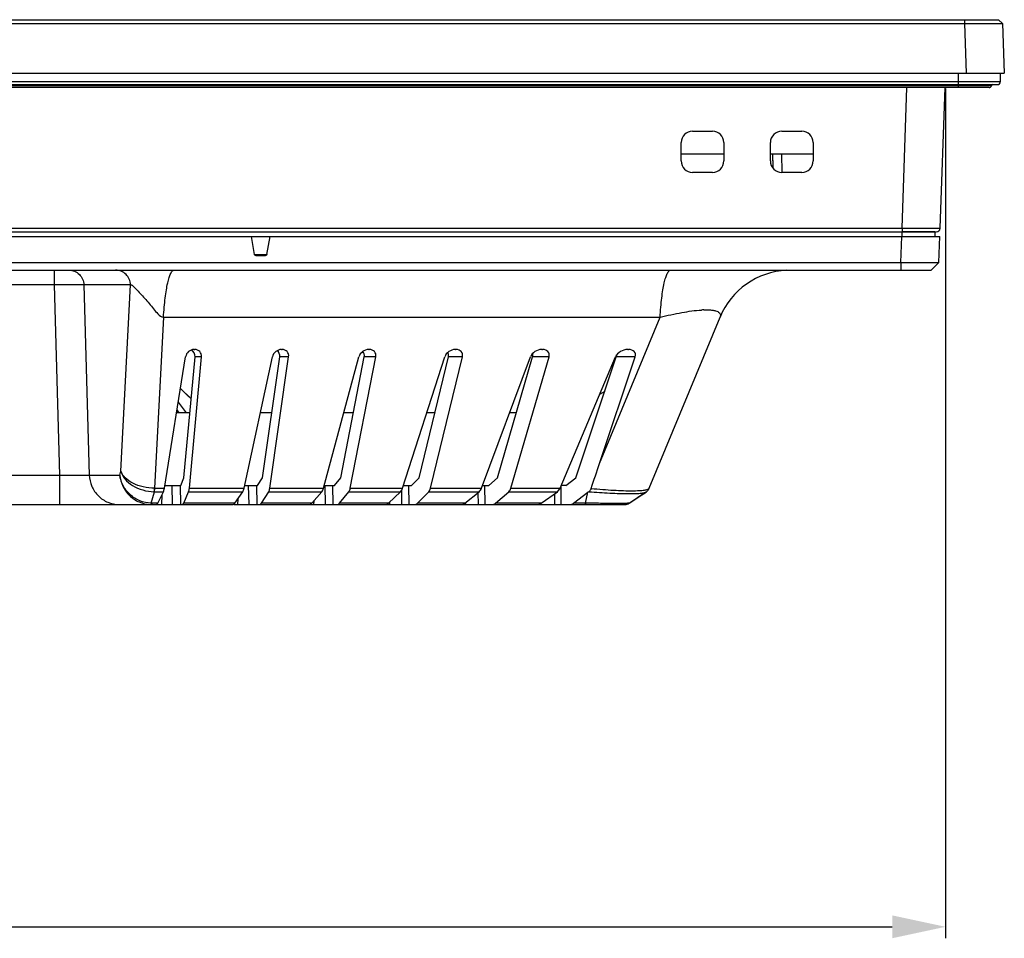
# Model space of a CAD drawing. Header units: millimetres. Extents: x 0 to 1682, y 0 to 1188.
# Tile 8 of 20: x 674 to 803, y 249 to 369. Entities that reach past the tile are written whole.
import ezdxf

# ---------------------------------------------------------------- set-up
doc = ezdxf.new("R2010")
doc.units = ezdxf.units.MM
doc.header["$LTSCALE"] = 92.51
doc.header["$PDMODE"] = 3
doc.header["$PDSIZE"] = 8
doc.layers.get('0').update_dxf_attribs({"linetype": 'CONTINUOUS'})
doc.layers.get('Defpoints').update_dxf_attribs({"linetype": 'CONTINUOUS'})
for name, color, linetype in [('2D-MDP_1950WD-DIM', 7, 'CONTINUOUS'), ('FRONT_BEZEL-RT1951WD-SHAPE', 7, 'CONTINUOUS'), ('GASKET-RT1951WD_BASE-SHAPE', 7, 'CONTINUOUS'), ('REAR_CASE-MDP_1950WD_V3-1-SHAPE', 7, 'CONTINUOUS')]:
    doc.layers.add(name, color=color, linetype=linetype)
doc.styles.get("Standard").update_dxf_attribs({"font": 'gothic.ttf'})
doc.dimstyles.new('DIMSTYLE_1', dxfattribs={"dimtxt": 7, "dimasz": 7, "dimexe": 1.5, "dimexo": 1, "dimgap": 0.875, "dimtad": 1, "dimdec": 5, "dimdsep": 46, "dimtxsty": 'STANDARD', "dimblk": '_FILLED', "dimblk1": '_FILLED', "dimblk2": '_FILLED', "dimcen": 0.09, "dimadec": 5, "dimazin": 2, "dimtp": 0.8, "dimtm": 0.8, "dimtfac": 1, "dimtdec": 5, "dimtofl": 0, "dimtmove": 0, "dimatfit": 3, "dimldrblk": '_FILLED', "dimfxl": 1, "dimtolj": 1, "dimarcsym": 0})

# ---------------------------------------------------------------- blocks, each defined once
blk = doc.blocks.new('_FILLED')
at = {"color": 0, "linetype": 'ByBlock'}
blk.add_solid([(0, 0), (-1, 0.214), (-1, -0.214)], dxfattribs=at)
blk = doc.blocks.new('*D6')
at = {"layer": '2D-MDP_1950WD-DIM', "color": 0, "linetype": 'Continuous', "lineweight": -2}
for p, q in [((333.46, 360.19), (333.46, 248.87)), ((795.46, 360.19), (795.46, 248.87)), ((340.46, 250.37), (788.46, 250.37))]:
    blk.add_line(p, q, dxfattribs=at)
at = {"layer": 'Defpoints', "color": 0, "linetype": 'Continuous'}
for p in [(333.46, 361.19), (795.46, 361.19), (795.46, 250.37)]:
    blk.add_point(p, dxfattribs=at)
at = {"layer": '2D-MDP_1950WD-DIM', "color": 0, "linetype": 'Continuous', "lineweight": -2, "xscale": 7, "yscale": 7, "zscale": 7, "rotation": 180}
blk.add_blockref('_FILLED', (333.46, 250.37), dxfattribs=at)
at = {"layer": '2D-MDP_1950WD-DIM', "color": 0, "linetype": 'Continuous', "lineweight": -2, "xscale": 7, "yscale": 7, "zscale": 7}
blk.add_blockref('_FILLED', (795.46, 250.37), dxfattribs=at)
at = {"layer": '2D-MDP_1950WD-DIM', "color": 0, "linetype": 'Continuous', "insert": (564.16, 260.57), "char_height": 7, "attachment_point": 2, "line_spacing_factor": 0.9}
blk.add_mtext('\\A1;462', dxfattribs=at)

msp = doc.modelspace()

# ---------------------------------------------------------------- linework, layer by layer
at = {"layer": 'FRONT_BEZEL-RT1951WD-SHAPE', "color": 7, "linetype": 'Continuous'}
for p, q in [((326.499696, 369.187278), (802.410806, 369.187278)), ((797.931301, 369.187278), (797.931301, 368.687583)), ((802.928221, 368.687647), (802.410806, 369.187278)), ((802.410806, 369.187278), (802.928255, 368.687583)), ((330.979201, 368.687583), (797.931301, 368.687583)), ((797.931301, 368.687583), (798.158297, 362.187278)), ((802.928255, 368.687583), (803.155251, 362.187278)), ((325.755251, 362.187278), (803.155251, 362.187278)), ((789.748796, 341.869828), (790.391947, 360.287278)), ((794.74575, 341.869828), (795.388901, 360.287278)), ((762.305251, 354.587278), (764.905251, 354.587278)), ((774.005251, 354.587278), (776.605251, 354.587278)), ((760.805251, 350.687278), (760.805251, 353.087278)), ((766.405251, 353.087278), (766.405251, 350.687278)), ((772.505251, 350.687278), (772.505251, 353.087278)), ((778.105251, 353.087278), (778.105251, 350.687278)), ((760.805251, 351.637278), (766.405251, 351.637278)), ((772.505251, 351.637278), (778.105251, 351.637278)), ((772.775108, 351.637269), (772.835723, 349.749403)), ((773.944295, 351.637278), (774.008448, 349.187362)), ((764.905251, 349.187278), (762.305251, 349.187278)), ((776.605251, 349.187278), (774.005251, 349.187278)), ((334.664447, 341.387278), (794.246055, 341.387278)), ((339.161706, 341.869828), (789.748796, 341.869828)), ((789.748796, 341.869828), (789.748796, 341.387278))]:
    msp.add_line(p, q, dxfattribs=at)
msp.add_lwpolyline([(772.775411, 351.637278), (772.829917, 349.933603), (772.83601, 349.749412)], dxfattribs=at)
for centre, radius, start, end in [((762.305251, 353.087278), 1.5, 90, 180), ((764.905251, 353.087278), 1.5, 0, 90), ((774.005251, 353.087278), 1.5, 90, 180), ((776.605251, 353.087278), 1.5, 0, 90), ((762.305251, 350.687278), 1.5, 180, 270), ((764.905251, 350.687278), 1.5, 270, 0), ((774.005251, 350.687278), 1.5, 180, 270), ((776.605251, 350.687278), 1.5, 270, 0), ((794.246055, 341.887278), 0.5, 270, 358)]:
    msp.add_arc(centre, radius, start, end, dxfattribs=at)
for points, knots in [([(797.931301, 368.687583), (798.255717, 368.688753), (798.891979, 368.690827), (799.815681, 368.693173), (800.667033, 368.694643), (801.316252, 368.695134), (801.775422, 368.694985), (802.066681, 368.694655), (802.3183, 368.694047), (802.527968, 368.693353), (802.693394, 368.692098), (802.803378, 368.691586), (802.867531, 368.689831), (802.898978, 368.690333), (802.916569, 368.687436), (802.926554, 368.689258), (802.928221, 368.687647)], [0, 0, 0, 0, 0.1947663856, 0.3819864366, 0.5545521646, 0.7058829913, 0.7717485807, 0.8302194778, 0.8807384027, 0.9228218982, 0.9560629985, 0.9801414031, 0.9886714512, 0.9948309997, 0.9986082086, 1, 1, 1, 1]), ([(789.748796, 341.869828), (790.073757, 341.868696), (790.71118, 341.86669), (791.636585, 341.864423), (792.489443, 341.863002), (793.139608, 341.862537), (793.599164, 341.86268), (793.89032, 341.863021), (794.141609, 341.863565), (794.350515, 341.864384), (794.497383, 341.86514), (794.591951, 341.866138), (794.646068, 341.866436), (794.68686, 341.867953), (794.719381, 341.866701), (794.733017, 341.870778), (794.745675, 341.867795), (794.74575, 341.869828)], [0, 0, 0, 0, 0.195092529, 0.3826805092, 0.5555703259, 0.7071085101, 0.7730097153, 0.8314639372, 0.8819090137, 0.9238602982, 0.95691537, 0.9700045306, 0.9807576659, 0.989150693, 0.9951613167, 0.9987781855, 1, 1, 1, 1])]:
    msp.add_open_spline(points, degree=3, knots=knots, dxfattribs=at)
at = {"layer": 'GASKET-RT1951WD_BASE-SHAPE', "color": 7, "linetype": 'Continuous'}
for p, q in [((797.155251, 360.287278), (797.155251, 362.187278)), ((802.655251, 361.087278), (802.655251, 362.187278)), ((326.255251, 361.087278), (802.655251, 361.087278)), ((326.655251, 360.687278), (802.255251, 360.687278)), ((801.44919, 360.527278), (327.461312, 360.527278)), ((801.155251, 360.287278), (327.755251, 360.287278))]:
    msp.add_line(p, q, dxfattribs=at)
for centre, radius, start, end in [((801.155251, 360.587278), 0.3, 270, 348.46304097), ((801.645149, 360.487278), 0.2, 90, 168.46304097), ((802.255251, 361.087278), 0.4, 270, 0)]:
    msp.add_arc(centre, radius, start, end, dxfattribs=at)
at = {"layer": 'REAR_CASE-MDP_1950WD_V3-1-SHAPE', "color": 7, "linetype": 'Continuous'}
for p, q in [((334.202555, 340.787278), (794.707946, 340.787278)), ((704.884029, 338.452548), (704.480506, 340.787278)), ((706.526473, 338.452548), (706.929996, 340.787278)), ((789.59224, 337.386669), (789.710992, 340.787278)), ((789.731945, 341.387278), (789.731945, 340.787278)), ((794.028899, 341.387278), (789.748796, 341.387278)), ((794.028899, 341.387278), (794.028899, 340.787278)), ((794.589195, 337.386669), (794.707946, 340.787278)), ((704.884029, 338.452548), (706.526473, 338.452548)), ((705.084868, 338.287278), (706.325634, 338.287278)), ((339.318261, 337.386669), (789.59224, 337.386669)), ((789.59224, 337.386669), (789.59224, 336.387278)), ((794.589195, 337.386669), (793.554295, 336.387278)), ((794.589058, 337.386412), (794.589195, 337.386669)), ((335.356207, 336.387278), (793.554295, 336.387278)), ((678.622671, 336.387278), (678.622671, 334.457077)), ((678.622671, 334.457077), (669.617284, 334.457077)), ((678.622671, 334.457077), (679.327066, 309.54768)), ((688.650503, 334.457077), (682.532878, 334.457077)), ((682.532878, 334.457077), (683.237273, 309.54768)), ((687.388935, 310.047196), (688.650503, 334.457077)), ((692.96593, 330.214112), (691.808304, 307.815388)), ((692.96593, 330.214112), (758.040973, 330.214112)), ((750.111075, 311.069645), (758.040973, 330.214112)), ((756.617987, 307.809596), (765.898242, 330.214112)), ((696.988297, 325.987278), (697.056993, 325.987278)), ((708.439234, 325.987278), (708.509819, 325.987278)), ((719.865305, 325.987278), (719.938746, 325.987278)), ((731.217719, 325.987278), (731.294709, 325.987278)), ((742.545469, 325.987278), (742.626649, 325.987278)), ((753.813605, 325.987278), (753.899359, 325.987278)), ((693.081949, 307.815293), (695.865443, 325.022178)), ((695.652718, 309.192385), (697.106672, 325.022178)), ((696.354645, 307.815293), (697.935083, 325.022178)), ((697.935083, 325.022178), (697.106672, 325.022178)), ((703.533523, 307.815293), (707.238138, 325.022178)), ((705.9219, 309.192385), (708.192829, 325.022178)), ((706.896192, 307.815293), (709.364677, 325.022178)), ((709.364677, 325.022178), (708.192829, 325.022178)), ((713.944315, 307.815293), (718.572232, 325.022178)), ((716.197594, 309.192385), (719.271918, 325.022178)), ((717.443045, 307.815293), (720.784815, 325.022178)), ((720.784815, 325.022178), (719.271918, 325.022178)), ((724.306146, 307.815293), (729.82476, 325.022178)), ((726.468392, 309.192385), (730.304968, 325.022178)), ((727.973901, 307.815293), (732.144234, 325.022178)), ((732.144234, 325.022178), (730.304968, 325.022178)), ((734.637994, 307.815293), (741.043775, 325.022178)), ((736.742127, 309.192385), (741.327349, 325.022178)), ((738.5054, 307.815293), (743.489508, 325.022178)), ((743.489508, 325.022178), (741.327349, 325.022178)), ((744.936051, 307.815293), (752.199436, 325.022178)), ((747.009936, 309.192385), (752.31043, 325.022178)), ((750.111075, 311.069645), (754.782982, 325.022178)), ((754.782982, 325.022178), (752.31043, 325.022178)), ((695.197253, 320.891588), (696.602627, 319.534434)), ((750.789968, 320.481356), (750.116781, 320.088388)), ((694.905183, 319.086079), (695.929427, 317.687278)), ((696.432967, 317.687278), (694.678904, 317.687278)), ((695.036661, 317.687278), (694.744563, 318.093169)), ((695.036661, 317.687278), (694.744566, 318.093173)), ((707.14057, 317.687278), (705.658946, 317.687278)), ((717.847398, 317.687278), (716.599457, 317.687278)), ((728.527251, 317.687278), (727.472301, 317.687278)), ((739.202739, 317.687278), (738.313138, 317.687278)), ((687.250508, 309.54768), (687.388935, 310.047196)), ((449.583436, 309.54768), (679.327066, 309.54768)), ((679.327066, 309.54768), (679.327066, 305.687278)), ((683.237273, 309.54768), (687.250508, 309.54768)), ((695.227343, 308.187278), (695.652718, 309.192385)), ((705.306574, 308.187278), (705.9219, 309.192385)), ((715.394142, 308.187278), (716.197594, 309.192385)), ((725.485326, 308.187278), (726.468392, 309.192385)), ((735.58171, 308.187278), (736.742127, 309.192385)), ((745.679311, 308.187278), (747.009936, 309.192385)), ((691.353219, 305.856908), (691.771561, 307.366507)), ((691.771561, 307.366507), (692.953506, 307.366507)), ((691.826637, 307.815293), (693.081949, 307.815293)), ((692.208534, 305.855809), (692.953506, 307.366507)), ((693.142124, 308.187278), (695.227343, 308.187278)), ((694.043256, 308.187278), (694.103925, 305.687278)), ((695.145311, 308.187278), (695.205981, 305.687278)), ((695.618231, 305.855809), (696.257579, 307.366507)), ((696.257579, 307.366507), (703.357904, 307.366507)), ((696.354645, 307.815293), (703.533523, 307.815293)), ((702.324529, 305.855809), (703.357904, 307.366507)), ((703.613611, 308.187278), (705.306574, 308.187278)), ((704.080808, 308.187278), (704.1328, 305.687278)), ((705.138935, 308.187278), (705.190927, 305.687278)), ((705.827965, 305.855809), (706.752812, 307.366507)), ((706.752812, 307.366507), (713.721623, 307.366507)), ((706.896192, 307.815293), (713.944315, 307.815293)), ((712.401097, 305.855809), (713.721623, 307.366507)), ((714.044363, 308.187278), (715.394142, 308.187278)), ((714.1127, 308.187278), (714.157322, 305.687278)), ((715.11789, 308.187278), (715.162513, 305.687278)), ((716.046291, 305.855809), (717.253898, 307.366507)), ((717.253898, 307.366507), (724.038222, 307.366507)), ((717.443045, 307.815293), (724.306146, 307.815293)), ((722.442278, 305.855809), (724.038222, 307.366507)), ((724.149415, 307.49557), (724.17734, 305.687278)), ((724.425449, 308.187278), (725.485326, 308.187278)), ((725.088422, 308.187278), (725.127028, 305.687278)), ((726.263573, 305.855809), (727.741143, 307.366507)), ((727.741143, 307.366507), (734.325164, 307.366507)), ((727.973901, 307.815293), (734.637994, 307.815293)), ((732.456214, 305.855809), (734.325164, 307.366507)), ((734.173392, 307.243827), (734.194263, 305.687278)), ((734.776477, 308.187278), (735.58171, 308.187278)), ((735.054045, 308.187278), (735.087566, 305.687278)), ((736.485517, 305.855809), (738.22965, 307.366507)), ((738.22965, 307.366507), (744.579929, 307.366507)), ((738.5054, 307.815293), (744.936051, 307.815293)), ((742.448119, 305.855809), (744.579929, 307.366507)), ((745.020808, 308.016082), (745.048127, 305.687278)), ((745.679311, 308.187278), (745.093074, 308.187278)), ((746.704466, 305.855809), (748.589919, 307.280013)), ((748.271172, 305.855735), (748.589919, 307.280013)), ((748.700293, 307.35827), (748.589919, 307.280013)), ((753.991008, 305.855735), (756.189386, 307.324644)), ((692.208534, 305.855809), (691.433337, 305.855809)), ((692.740309, 306.934174), (692.68339, 305.687278)), ((702.324529, 305.855809), (695.618231, 305.855809)), ((702.710623, 306.420243), (702.673211, 305.687278)), ((712.401097, 305.855809), (705.827965, 305.855809)), ((712.665473, 306.158258), (712.638676, 305.687278)), ((722.442278, 305.855809), (716.046291, 305.855809)), ((722.60566, 306.010464), (722.585327, 305.687278)), ((732.456214, 305.855809), (726.263573, 305.855809)), ((732.531465, 305.916635), (732.515591, 305.687278)), ((742.448119, 305.855809), (736.485517, 305.855809)), ((742.447693, 305.855841), (742.434959, 305.687278)), ((744.191749, 307.091425), (744.20822, 305.687278)), ((748.271172, 305.855735), (746.704466, 305.855809)), ((753.990124, 305.854844), (753.98808, 305.853873)), ((436.877942, 305.687278), (692.03256, 305.687278)), ((691.335465, 305.687306), (691.350257, 305.687278)), ((692.10055, 305.687278), (702.077881, 305.687278)), ((702.206429, 305.687278), (722.058051, 305.687278)), ((722.200997, 305.687278), (732.005335, 305.687278)), ((732.116102, 305.687278), (741.93312, 305.687278)), ((742.056484, 305.687278), (753.435999, 305.687278))]:
    msp.add_line(p, q, dxfattribs=at)
for points in [[(753.990225, 305.854912), (754.2055, 305.998057), (754.590044, 306.252882), (754.995018, 306.520219), (755.420356, 306.800069), (755.866015, 307.09245), (756.19892, 307.31039)], [(756.198924, 307.310392), (756.255839, 307.350014), (756.333834, 307.413175)], [(756.333834, 307.413175), (756.409814, 307.487111), (756.480661, 307.571009), (756.543847, 307.663586), (756.597389, 307.763059), (756.61802, 307.809675)]]:
    msp.add_lwpolyline(points, dxfattribs=at)
for centre, radius, start, end in [((775.137037, 326.387278), 10, 92.84453259, 157.5), ((764.198743, 318.880731), 12.302492, 92.01393698, 93.41061658), ((691.782937, 310.054655), 2.688172, 269.23768082, 269.75754097), ((691.826663, 309.579895), 1.764602, 269.40389431, 269.99915509), ((691.433187, 308.764811), 2.909002, 268.42474478, 270.0029467), ((753.435548, 306.687278), 1, 270, 303.74238322), ((753.435999, 306.687278), 1, 270, 303.65738671), ((691.350051, 309.548683), 3.861405, 268.41976453, 269.78358371)]:
    msp.add_arc(centre, radius, start, end, dxfattribs=at)
for centre, major_axis, ratio, start_param, end_param in [((696.861489, 324.987278), (0.780316, 0.726198), 0.8810339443, 7.0412058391, 8.5770955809), ((696.101774, 324.987278), (0.780316, 0.726198), 0.8810339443, -0.7778692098, 0.368267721), ((696.930186, 324.987278), (0.780316, 0.726198), 0.8810339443, -0.7778692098, 0.7580205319), ((708.259855, 324.987278), (0.874642, 0.681955), 0.8362203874, 7.1035488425, 8.6394385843), ((707.158592, 324.987278), (0.874642, 0.681955), 0.8362203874, -0.7155262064, 0.254053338), ((708.33044, 324.987278), (0.874642, 0.681955), 0.8362203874, -0.7155262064, 0.8203635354), ((719.633721, 324.987278), (0.970854, 0.639533), 0.7918424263, 7.1600910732, 8.6959808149), ((718.194265, 324.987278), (0.970854, 0.639533), 0.7918424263, -0.6589839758, 0.1382100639), ((719.707162, 324.987278), (0.970854, 0.639533), 0.7918424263, -0.6589839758, 0.876905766), ((730.936177, 324.987278), (1.064887, 0.602806), 0.7492699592, 7.2069681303, 8.742857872), ((729.173899, 324.987278), (1.064887, 0.602806), 0.7492699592, -0.6121069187, 0.0193455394), ((731.013166, 324.987278), (1.064887, 0.602806), 0.7492699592, -0.6121069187, 0.9237828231), ((742.2145, 324.987278), (1.160016, 0.571303), 0.7075242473, 0.9627035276, 2.4985932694), ((740.133522, 324.987278), (1.160016, 0.571303), 0.7075242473, -0.5731862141, -0.1146166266), ((742.29568, 324.987278), (1.160016, 0.571303), 0.7075242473, -0.5731862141, 0.9627035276), ((753.435123, 324.987278), (1.253741, 0.545664), 0.6684026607, 0.9936151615, 2.5295049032), ((751.048325, 324.987278), (1.253741, 0.545664), 0.6684026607, -0.5422745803, -0.2784730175), ((753.520878, 324.987278), (1.253741, 0.545664), 0.6684026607, -0.5422745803, 0.9936151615), ((711.012282, 223.838944), (58.350277, 157.487233), 0.0459849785, -0.9916608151, -0.9668267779), ((692.81249, 308.197976), (0.038566, 0.99993), 0.3057287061, -2.540753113, -1.9517044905), ((696.05843, 308.197976), (-0.038566, 0.99993), 0.3057287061, -2.5643349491, -1.9752863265), ((703.147175, 308.197976), (0.044187, 0.999817), 0.4323723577, -2.5334377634, -1.9443891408), ((706.482352, 308.197976), (-0.044187, 0.999817), 0.4323723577, -2.5716502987, -1.9826016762), ((713.442082, 308.197976), (0.054293, 0.999541), 0.5579612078, -2.522246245, -1.9331976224), ((716.912207, 308.197976), (-0.054293, 0.999541), 0.5579612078, -2.5828418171, -1.9937931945), ((723.693174, 308.197976), (0.072557, 0.99879), 0.6777752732, -2.5033466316, -1.914298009), ((727.330943, 308.197976), (-0.072557, 0.99879), 0.6777752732, -2.6017414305, -2.012692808), ((733.915596, 308.197976), (0.112871, 0.995963), 0.7953062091, -2.4626562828, -1.8736076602), ((737.751384, 308.197976), (-0.112871, 0.995963), 0.7953062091, -2.6424317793, -2.0533831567), ((744.108569, 308.197976), (0.244434, 0.975289), 0.903850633, -2.3297741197, -1.7407254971), ((692.067518, 306.687278), (0.038566, 0.99993), 0.3057287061, -3.1298017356, -2.540753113), ((695.419081, 306.687278), (-0.038566, 0.99993), 0.3057287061, -3.1533835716, -2.5643349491), ((702.1138, 306.687278), (0.044187, 0.999817), 0.4323723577, -3.1224863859, -2.5334377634), ((705.557504, 306.687278), (-0.044187, 0.999817), 0.4323723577, -3.1606989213, -2.5716502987), ((712.121556, 306.687278), (0.054293, 0.999541), 0.5579612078, -3.1112948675, -2.522246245), ((715.7046, 306.687278), (-0.054293, 0.999541), 0.5579612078, -3.1718904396, -2.5828418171), ((722.09723, 306.687278), (0.072557, 0.99879), 0.6777752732, -3.0923952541, -2.5033466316), ((725.853373, 306.687278), (-0.072557, 0.99879), 0.6777752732, -3.1907900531, -2.6017414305), ((732.046646, 306.687278), (0.112871, 0.995963), 0.7953062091, -3.0517049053, -2.4626562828), ((736.007251, 306.687278), (-0.112871, 0.995963), 0.7953062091, -3.2314804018, -2.6424317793), ((741.976759, 306.687278), (0.244434, 0.975289), 0.903850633, -2.9188227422, -2.3297741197), ((746.160537, 306.687278), (-0.244434, 0.975289), 0.903850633, -3.3643625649, -2.7753139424)]:
    msp.add_ellipse(centre, major_axis=major_axis, ratio=ratio, start_param=start_param, end_param=end_param, dxfattribs=at)
for points, knots in [([(705.084868, 338.287278), (705.038654, 338.287278), (704.943041, 338.319189), (704.891882, 338.407111), (704.884029, 338.452548)], [0, 0, 0, 0, 0.5005529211, 1, 1, 1, 1]), ([(706.526473, 338.452548), (706.51862, 338.407111), (706.467461, 338.319189), (706.371848, 338.287278), (706.325634, 338.287278)], [0, 0, 0, 0, 0.4994470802, 1, 1, 1, 1]), ([(789.59224, 337.386669), (789.915867, 337.384333), (790.550668, 337.380193), (791.472421, 337.375508), (792.322369, 337.372561), (792.97084, 337.371574), (793.429814, 337.371852), (793.721262, 337.372516), (793.973316, 337.373672), (794.183656, 337.375178), (794.35004, 337.37733), (794.460912, 337.379062), (794.526002, 337.381576), (794.558105, 337.3822), (794.576692, 337.385075), (794.58715, 337.384569), (794.589058, 337.386412)], [0, 0, 0, 0, 0.1942894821, 0.3811003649, 0.5533666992, 0.7045454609, 0.7703994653, 0.8289055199, 0.8795086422, 0.9217272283, 0.9551553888, 0.9794740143, 0.9881446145, 0.9944592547, 0.9984079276, 1, 1, 1, 1]), ([(680.577774, 336.387278), (680.826831, 336.387278), (681.331791, 336.287079), (681.972719, 335.85922), (682.410275, 335.219361), (682.524202, 334.711063), (682.532878, 334.457077)], [0, 0, 0, 0, 0.2474974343, 0.4964431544, 0.7474578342, 1, 1, 1, 1]), ([(688.650503, 334.457077), (688.641827, 334.711061), (688.527895, 335.219358), (688.090341, 335.859217), (687.449412, 336.287074), (686.944455, 336.387278), (686.695399, 336.387278)], [0, 0, 0, 0, 0.2525408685, 0.5035568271, 0.7525038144, 1, 1, 1, 1]), ([(692.96593, 330.214112), (692.993089, 330.652584), (693.055521, 331.492871), (693.179423, 332.687937), (693.327443, 333.747059), (693.495291, 334.648078), (693.680165, 335.37193), (693.853154, 335.854583), (694.008675, 336.135262), (694.133693, 336.302306), (694.265902, 336.387278), (694.347456, 336.387278)], [0, 0, 0, 0, 0.2034925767, 0.3902461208, 0.556434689, 0.6987402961, 0.8145475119, 0.9022332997, 0.9355398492, 0.9622235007, 1, 1, 1, 1]), ([(758.040973, 330.214112), (758.068132, 330.652584), (758.130564, 331.492871), (758.254466, 332.687937), (758.402486, 333.747059), (758.570335, 334.648078), (758.755208, 335.37193), (758.928197, 335.854583), (759.083718, 336.135262), (759.208736, 336.302306), (759.340945, 336.387278), (759.422499, 336.387278)], [0, 0, 0, 0, 0.2034925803, 0.3902461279, 0.5564346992, 0.6987403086, 0.8145475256, 0.9022333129, 0.935539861, 0.9622235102, 1, 1, 1, 1]), ([(682.532878, 334.457077), (682.365818, 334.468408), (681.90048, 334.47368), (681.041955, 334.479279), (679.905793, 334.472538), (679.067389, 334.463364), (678.622671, 334.457077)], [0, 0, 0, 0, 0.1284554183, 0.3567542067, 0.6587968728, 1, 1, 1, 1]), ([(688.650503, 334.457077), (688.664419, 334.468379), (688.706204, 334.481431), (688.773304, 334.455473), (688.847033, 334.4065), (688.970518, 334.302739), (689.145067, 334.13132), (689.473837, 333.793393), (689.933513, 333.30873), (690.513815, 332.681379), (691.096414, 332.014224), (691.667566, 331.320382), (692.195555, 330.66214), (692.68231, 330.220465), (692.96593, 330.214112)], [0, 0, 0, 0, 0.0087768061, 0.0194824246, 0.0339788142, 0.0522527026, 0.0982300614, 0.1537573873, 0.2830482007, 0.4253210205, 0.571824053, 0.7177228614, 0.8611114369, 1, 1, 1, 1]), ([(758.040973, 330.214112), (758.991787, 330.450605), (760.78652, 330.847171), (762.610454, 331.11071), (763.466851, 331.161433)], [0, 0, 0, 0, 0.5331629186, 1, 1, 1, 1]), ([(763.766401, 331.175624), (763.969956, 331.182707), (764.346011, 331.185871), (764.86097, 331.150956), (765.277004, 331.077703), (765.594043, 330.968232), (765.817644, 330.822667), (765.945111, 330.634924), (765.966991, 330.419829), (765.926685, 330.282782), (765.898242, 330.214112)], [0, 0, 0, 0, 0.221792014, 0.4091705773, 0.5613553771, 0.6805055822, 0.7723551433, 0.8471958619, 0.9190633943, 1, 1, 1, 1]), ([(687.388931, 310.047185), (687.482797, 309.678209), (687.89551, 308.935217), (688.919141, 308.090525), (690.24891, 307.520659), (691.242844, 307.37344), (691.747172, 307.366721)], [0, 0, 0, 0, 0.2102471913, 0.4524925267, 0.7214732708, 1, 1, 1, 1]), ([(691.808304, 307.815388), (691.303889, 307.818194), (690.318077, 307.93425), (688.986415, 308.39868), (687.948608, 309.087461), (687.494197, 309.726703), (687.388936, 310.047215)], [0, 0, 0, 0, 0.2906808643, 0.566684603, 0.8055945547, 1, 1, 1, 1]), ([(679.327066, 309.54768), (679.771966, 309.535155), (680.610915, 309.516052), (681.747487, 309.505212), (682.540738, 309.509761), (683.005074, 309.527353), (683.172091, 309.538814), (683.237273, 309.54768)], [0, 0, 0, 0, 0.3413472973, 0.6435541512, 0.8717654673, 0.9495491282, 1, 1, 1, 1]), ([(683.237273, 309.54768), (683.254624, 309.039712), (683.482492, 308.023121), (684.357585, 306.743389), (685.639456, 305.88769), (686.649368, 305.687278), (687.14748, 305.687278)], [0, 0, 0, 0, 0.2525411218, 0.5035568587, 0.7525035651, 1, 1, 1, 1]), ([(687.250504, 309.54768), (687.291141, 309.049803), (687.559045, 308.054802), (688.453765, 306.798915), (689.73232, 305.931603), (690.742803, 305.702584), (691.243565, 305.688747)], [0, 0, 0, 0, 0.2482684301, 0.4994727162, 0.7510257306, 1, 1, 1, 1]), ([(691.353219, 305.856908), (690.850155, 305.869442), (689.837637, 306.086569), (688.539129, 306.908717), (687.60662, 308.105562), (687.305192, 309.06723), (687.250511, 309.54769)], [0, 0, 0, 0, 0.2527467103, 0.5069623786, 0.7571270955, 1, 1, 1, 1]), ([(691.747142, 307.366721), (691.754336, 307.396673), (691.784117, 307.544829), (691.79945, 307.695489), (691.808304, 307.815388)], [0, 0, 0, 0, 0.2039616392, 1, 1, 1, 1]), ([(691.771561, 307.366507), (691.77827, 307.396483), (691.805808, 307.544839), (691.819213, 307.695436), (691.826637, 307.815293)], [0, 0, 0, 0, 0.2036951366, 1, 1, 1, 1]), ([(749.008556, 307.786107), (748.993231, 307.74059), (748.924863, 307.576744), (748.805787, 307.433204), (748.700293, 307.35827)], [0, 0, 0, 0, 0.270690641, 1, 1, 1, 1]), ([(748.700293, 307.35827), (749.624347, 307.286098), (750.96119, 307.196539), (752.663094, 307.125199), (753.743963, 307.102104), (754.650789, 307.107075), (755.359474, 307.140355), (755.819986, 307.190742), (756.075588, 307.252466), (756.165865, 307.288774), (756.198916, 307.310387)], [0, 0, 0, 0, 0.3694036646, 0.5339020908, 0.6788441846, 0.8002770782, 0.8951688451, 0.9617175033, 0.9842611, 1, 1, 1, 1]), ([(749.008556, 307.786107), (749.515715, 307.738716), (750.499247, 307.654006), (751.915714, 307.558477), (753.199541, 307.499566), (754.31271, 307.479632), (755.224877, 307.497633), (755.908826, 307.553456), (756.334985, 307.630223), (756.545331, 307.722779), (756.605873, 307.780349), (756.617987, 307.809596)], [0, 0, 0, 0, 0.1989288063, 0.3855066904, 0.5544215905, 0.7007541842, 0.8203577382, 0.9102879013, 0.9692499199, 0.9876366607, 1, 1, 1, 1]), ([(691.353297, 305.856906), (691.341597, 305.819229), (691.320563, 305.761143), (691.283464, 305.704423), (691.262425, 305.693598)], [0, 0, 0, 0, 0.6251040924, 1, 1, 1, 1]), ([(691.433334, 305.855809), (691.423754, 305.813002), (691.411456, 305.757467), (691.370636, 305.687278), (691.350257, 305.687278)], [0, 0, 0, 0, 0.6827805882, 1, 1, 1, 1]), ([(748.271172, 305.855735), (748.261968, 305.813014), (748.250158, 305.758459), (748.211238, 305.687278), (748.191253, 305.687278)], [0, 0, 0, 0, 0.6861942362, 1, 1, 1, 1]), ([(753.98808, 305.853873), (753.975253, 305.849145), (753.931333, 305.847147), (753.843534, 305.840572), (753.706495, 305.83727), (753.521724, 305.833242), (753.288874, 305.830551), (752.886391, 305.82758), (752.276939, 305.826704), (751.432932, 305.828989), (750.460349, 305.8347), (749.391972, 305.843692), (748.651589, 305.851339), (748.271172, 305.855735)], [0, 0, 0, 0, 0.0071724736, 0.0226222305, 0.0465339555, 0.0788972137, 0.1196725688, 0.1686805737, 0.2900912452, 0.4394269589, 0.6115171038, 0.8003906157, 1, 1, 1, 1])]:
    msp.add_open_spline(points, degree=3, knots=knots, dxfattribs=at)
for points in [[(696.600776, 319.514263), (696.131849, 319.966124), (695.66284, 320.4179), (695.193685, 320.869525)], [(691.262425, 305.693598), (691.256709, 305.690657), (691.250189, 305.688759), (691.243761, 305.688742)]]:
    msp.add_open_spline(points, degree=3, dxfattribs=at)

# ---------------------------------------------------------------- dimensions: what is measured, and where the dimension line sits
at = {"layer": '2D-MDP_1950WD-DIM', "color": 2, "linetype": 'Continuous'}
dim = msp.add_linear_dim(base=(795.455251, 250.365292), p1=(333.455251, 361.187278), p2=(795.455251, 361.187278), dimstyle='DIMSTYLE_1', dxfattribs=at)
dim.commit()
dim.dimension.update_dxf_attribs({"geometry": '*D6', "text_midpoint": (564.158215, 250.365292), "dimtype": 160})

doc.saveas('drawing.dxf')
